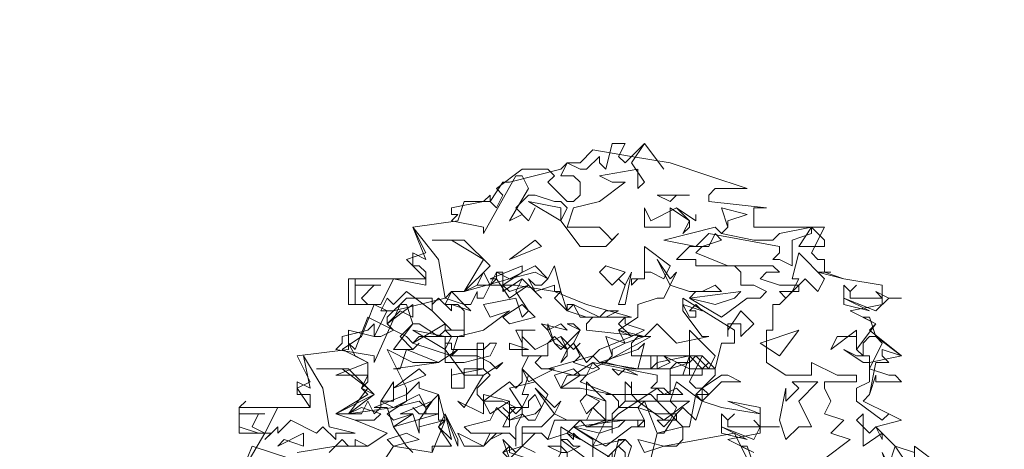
# Model space of a CAD drawing. Header units: millimetres. Extents: x 4234 to 4704, y 1542 to 2004.
# Tile 253 of 256: x 4499 to 4515, y 1862 to 1869. Entities that reach past the tile are written whole.
import ezdxf

# ---------------------------------------------------------------- set-up
doc = ezdxf.new("R2010")
doc.units = ezdxf.units.MM
doc.linetypes.add('DASHED', pattern=[19.05, 12.7, -6.35])
doc.layers.add('BOD', color=40, linetype='Continuous')
doc.layers.add('DIMENSIONS', color=7, linetype='Continuous')

# ---------------------------------------------------------------- blocks, each defined once
blk = doc.blocks.new('A$Cf9015526')
at = {"color": 116, "lineweight": 0, "true_color": 0x136734}
for points in [[(1.5989, 3.5976), (1.6211, 3.5754), (1.6877, 3.642), (1.7544, 3.5532), (1.6877, 3.642), (1.6433, 3.5754), (1.6877, 3.5087), (1.6655, 3.4865), (1.6655, 3.5532), (1.5323, 3.5309), (1.5767, 3.5087), (1.6211, 3.5087), (1.5323, 3.4421), (1.4435, 3.4199), (1.4213, 3.3533), (1.4435, 3.3533), (1.5323, 3.3533), (1.5545, 3.3311), (1.5767, 3.3089), (1.5989, 3.3311), (1.5545, 3.2867), (1.4657, 3.2867), (1.3991, 3.3755), (1.4213, 3.4199), (1.3991, 3.4421), (1.3768, 3.4421), (1.3102, 3.4643), (1.288, 3.4643), (1.2436, 3.4199), (1.288, 3.3755), (1.3102, 3.4199), (1.288, 3.3755), (1.2658, 3.3977), (1.2214, 3.3755), (1.288, 3.4865), (1.2658, 3.5309), (1.2436, 3.5309), (1.1326, 3.3311), (1.1326, 3.3533), (1.0215, 3.3755), (1.0437, 3.3977), (1.0215, 3.3977), (1.0215, 3.4199), (1.1326, 3.4421), (1.1548, 3.4643), (1.1548, 3.4421), (1.177, 3.4199), (1.1992, 3.4643), (1.177, 3.4865), (1.2658, 3.5532), (1.3546, 3.5532), (1.3768, 3.5309), (1.3546, 3.5087), (1.4213, 3.4421), (1.4435, 3.4421), (1.4657, 3.4643), (1.4657, 3.5087), (1.4435, 3.5309), (1.3991, 3.5309), (1.4213, 3.5754), (1.4657, 3.5532), (1.4879, 3.5532), (1.5323, 3.5976), (1.5323, 3.5754), (1.5545, 3.5532), (1.5767, 3.642), (1.6211, 3.642)], [(1.3991, 3.3755), (1.288, 3.4421), (1.3991, 3.4199)], [(1.7988, 3.4643), (1.7766, 3.4421), (1.7322, 3.4643), (1.8432, 3.4643)], [(1.7988, 3.4199), (1.8432, 3.3755), (1.8432, 3.3533), (1.821, 3.3311), (1.8432, 3.3755), (1.7766, 3.4199), (1.7766, 3.3977), (1.7766, 3.3533), (1.6877, 3.3533), (1.6877, 3.4199), (1.71, 3.3755)], [(1.9764, 3.3755), (1.9764, 3.3533), (1.9542, 3.3311), (2.0653, 3.3089), (2.1319, 3.3089), (2.1541, 3.3311), (2.2651, 3.3533), (2.2651, 3.3311), (2.1985, 3.3089), (2.1985, 3.22), (2.1541, 3.2423), (2.1319, 3.2423), (2.1541, 3.2645), (2.1541, 3.2867), (1.9098, 3.3311), (1.8654, 3.2867), (1.7544, 3.3089), (1.932, 3.3533), (1.9542, 3.3311), (1.9764, 3.3533), (1.9542, 3.4199), (2.0431, 3.3977)], [(1.8654, 3.3977), (1.8654, 3.3755), (1.7988, 3.4199), (1.8654, 3.3755)], [(0.9993, 3.109), (1.0659, 3.0868), (1.0882, 3.0646), (1.0215, 3.0868), (1.0215, 3.0646), (0.9771, 3.109), (0.9549, 3.0868), (0.9549, 3.0646), (0.8661, 3.1312), (0.8217, 3.0868), (0.7995, 3.109), (0.7773, 3.0646), (0.7995, 3.0646), (0.755, 3.0868), (0.6884, 3.0868), (0.6884, 3.1756), (0.6884, 3.1534), (0.7773, 3.1534), (0.755, 3.1534), (0.7106, 3.109), (0.7328, 3.0868), (0.7773, 3.0868), (0.8217, 3.1756), (0.9327, 3.1534), (0.9327, 3.1978), (0.9105, 3.22), (0.8883, 3.22), (0.8883, 3.2645), (0.9327, 3.2423), (0.8883, 3.3533), (0.9771, 3.2423)], [(2.3095, 3.2867), (2.2207, 3.2867), (2.2651, 3.3533), (2.3095, 3.3089)], [(1.1548, 3.22), (1.0659, 3.1312), (1.1326, 3.2423), (1.0215, 3.3089), (0.9549, 3.3089), (1.0659, 3.3089)], [(1.2214, 3.2423), (1.3102, 3.3089), (1.3324, 3.2867)], [(1.8876, 3.2867), (1.8654, 3.2645), (1.9764, 3.22), (1.8654, 3.22), (1.8654, 3.2423), (1.7988, 3.2423), (1.8432, 3.2867), (1.9098, 3.2867), (1.932, 3.3311), (1.9542, 3.3089)], [(1.7544, 3.1756), (1.71, 3.1978), (1.6877, 3.1978), (1.6877, 3.1756), (1.6655, 3.1756), (1.6433, 3.1534), (1.6433, 3.1756), (1.6877, 3.1756), (1.6877, 3.22), (1.6877, 3.2867), (1.7766, 3.22)], [(2.2873, 3.1312), (2.2429, 3.1756), (2.2207, 3.1534), (2.2207, 3.1312), (2.1985, 3.1312), (2.1763, 3.109), (2.1541, 3.1312), (2.1985, 3.1312), (2.2207, 3.1756), (2.1985, 3.1756), (2.2207, 3.2645), (2.3095, 3.1756)], [(1.1992, 3.1534), (1.1992, 3.1312), (1.2658, 3.1756), (1.3324, 3.109), (1.2658, 3.1756), (1.2436, 3.1312), (1.288, 3.0646), (1.2658, 3.0424), (1.2436, 3.109), (1.1326, 3.0868), (1.1548, 3.0424), (1.2214, 3.0646), (1.1326, 2.998), (1.0437, 2.9758), (1.0215, 2.9091), (1.1104, 2.9091), (1.1548, 2.8869), (1.177, 2.8647), (1.1992, 2.8869), (1.1326, 2.8425), (1.0659, 2.8425), (0.9993, 2.9314), (1.0215, 2.9758), (0.9993, 2.998), (0.9771, 2.9758), (0.9105, 3.0202), (0.8883, 3.0202), (0.8439, 2.9758), (0.8883, 2.9314), (0.9105, 2.9536), (0.8883, 2.9314), (0.8661, 2.9314), (0.8217, 2.9314), (0.8883, 3.0202), (0.8661, 3.0868), (0.8439, 3.0868), (0.755, 2.8869), (0.755, 2.9091), (0.6218, 2.9314), (0.644, 2.9536), (0.644, 2.9758), (0.7328, 2.998), (0.755, 3.0202), (0.755, 2.9758), (0.7773, 2.9758), (0.8217, 2.998), (0.7995, 3.0202), (0.7995, 3.0424), (0.8661, 3.109), (0.9549, 3.109), (0.9549, 3.0646), (1.0215, 2.998), (1.0437, 2.998), (1.0659, 2.998), (1.0659, 3.0646), (1.0437, 3.0868), (0.9993, 3.0868), (1.0215, 3.1312), (1.0659, 3.0868), (1.0882, 3.0868), (1.1104, 3.1312), (1.1104, 3.109), (1.1326, 3.109), (1.177, 3.1978), (1.1992, 3.1978)], [(1.3768, 3.1312), (1.3768, 3.1534), (1.3102, 3.1312), (1.288, 3.1756), (1.3102, 3.1534), (1.3324, 3.1534), (1.3546, 3.1756), (1.3102, 3.1978), (1.2214, 3.1756), (1.0659, 3.1312), (1.1104, 3.1534), (1.1326, 3.1978), (1.1548, 3.1534), (1.177, 3.1756), (1.177, 3.1978), (1.2214, 3.1756), (1.3102, 3.22), (1.3546, 3.1756), (1.3768, 3.22), (1.3991, 3.1312)], [(1.1992, 3.1534), (1.2214, 3.1312), (1.288, 3.1534), (1.2214, 3.109), (1.177, 3.1756), (1.1548, 3.1756), (1.2658, 3.22), (1.2658, 3.1978)], [(1.5767, 3.1534), (1.5323, 3.1978), (1.5545, 3.22), (1.6211, 3.1978)], [(1.5989, 3.0868), (1.6211, 3.1534), (1.5989, 3.1756), (1.6211, 3.1534), (1.6433, 3.1978), (1.6211, 3.0868)], [(2.3095, 3.1978), (2.3762, 3.1756), (2.3095, 3.1978), (2.2873, 3.1978), (2.3318, 3.1978)], [(1.3768, 3.109), (1.3991, 3.1312), (1.4213, 3.0646)], [(1.932, 3.0868), (1.8432, 3.109), (2.0209, 3.1312), (1.9986, 3.109)], [(2.4206, 3.1534), (2.3984, 3.1312), (2.3984, 3.109), (2.4872, 3.109), (2.5094, 3.109), (2.4872, 3.1312), (2.5316, 3.109), (2.576, 3.109), (2.5316, 3.109), (2.4872, 3.0646), (2.3762, 3.109), (2.3762, 3.1534), (2.3984, 3.1312)], [(2.3762, 3.0868), (2.3762, 3.109), (2.465, 3.0646)], [(0.8439, 3.0646), (0.7995, 3.0202), (0.8883, 3.0868), (0.8883, 3.0424)], [(1.2214, 3.0202), (1.1992, 3.0424), (1.2658, 3.0868), (1.3102, 3.0424)], [(1.4213, 3.0646), (1.4879, 3.0424), (1.4213, 3.0646), (1.4213, 3.0868), (1.4435, 3.0868)], [(1.5545, 3.0646), (1.5989, 3.0646), (1.5545, 3.0424), (1.4657, 3.0424), (1.4435, 3.0868), (1.5323, 3.0424)], [(1.8876, 3.0646), (1.8654, 3.0868), (1.8432, 3.0646), (1.8654, 3.0646), (1.8654, 3.0424), (1.8432, 3.0424), (1.821, 3.0868)], [(2.0209, 2.9758), (2.0209, 3.0202), (1.9986, 3.0202), (1.9764, 3.0202), (1.9764, 2.9758), (1.9764, 2.998), (2.0209, 3.0646), (2.0653, 3.0202)], [(1.6877, 2.998), (1.6433, 2.9758), (1.5989, 3.0202), (1.6211, 3.0424), (1.6211, 3.0202)], [(2.4872, 2.9758), (2.576, 2.9091), (2.5094, 2.9314), (2.5094, 2.9091), (2.5316, 2.8869), (2.4872, 2.8869), (2.465, 2.7759), (2.4428, 2.7537), (2.5316, 2.7093), (2.576, 2.6871), (2.5316, 2.7093), (2.5094, 2.6871), (2.4206, 2.7537), (2.4206, 2.7981), (2.465, 2.8203), (2.465, 2.8647), (2.5094, 2.9536), (2.4872, 2.9758), (2.465, 2.9758), (2.4428, 2.9536), (2.4428, 2.9091), (2.4206, 2.9314), (2.4206, 2.9758), (2.354, 2.9758), (2.3318, 2.9314), (2.4206, 2.998), (2.4206, 2.9536), (2.4206, 2.9314), (2.4872, 3.0202), (2.4428, 3.0424), (2.465, 3.0424)], [(0.9993, 2.9314), (0.8883, 2.998), (0.9993, 2.9758)], [(1.2658, 2.998), (1.2658, 2.9536), (1.2436, 2.998), (1.3102, 2.998)], [(1.3991, 3.0202), (1.3546, 2.998), (1.3324, 3.0202), (1.4213, 2.998)], [(1.6211, 2.9536), (1.5989, 2.998), (1.6877, 2.9758)], [(1.9098, 2.8647), (1.8654, 2.9091), (1.8432, 2.8869), (1.8432, 2.8425), (1.821, 2.8425), (1.7988, 2.8425), (1.7766, 2.8425), (1.8432, 2.8425), (1.8432, 2.9091), (1.8432, 2.998), (1.932, 2.9091)], [(2.0875, 2.9536), (2.2207, 2.998), (2.1541, 2.9091)], [(1.3991, 2.9758), (1.4213, 2.9314), (1.4213, 2.9091), (1.3991, 2.8869), (1.4213, 2.9314), (1.3768, 2.9758), (1.3546, 2.9536), (1.3546, 2.9091), (1.2658, 2.9091), (1.2658, 2.9758), (1.3102, 2.9314)], [(1.5767, 2.9314), (1.5767, 2.9091), (1.5545, 2.8869), (1.6433, 2.8647), (1.71, 2.8647), (1.7322, 2.8869), (1.8432, 2.9091), (1.8432, 2.8869), (1.7766, 2.8647), (1.7766, 2.7759), (1.7544, 2.7981), (1.71, 2.7981), (1.7322, 2.8203), (1.7322, 2.8425), (1.5101, 2.8869), (1.4435, 2.8425), (1.3546, 2.8647), (1.5101, 2.9091), (1.5323, 2.8869), (1.5545, 2.8869), (1.5767, 2.9091), (1.5545, 2.9758), (1.6211, 2.9536)], [(1.4657, 2.9536), (1.4435, 2.9314), (1.3991, 2.9758), (1.4435, 2.9314)], [(0.8217, 2.8647), (0.8439, 2.8647), (0.8661, 2.9314), (0.9771, 2.8869)], [(1.1326, 2.9314), (1.1548, 2.9536), (1.177, 2.9536), (1.1548, 2.9091), (1.0659, 2.8869), (0.9993, 2.8869), (0.9993, 2.9536), (1.0215, 2.9536), (1.0215, 2.9314)], [(1.1548, 2.8425), (1.1104, 2.7981), (1.1104, 2.7759), (1.1326, 2.7537), (1.2214, 2.8203), (1.2436, 2.7981), (1.2658, 2.8203), (1.2658, 2.8647), (1.3102, 2.8203), (1.2214, 2.7981), (1.2658, 2.7315), (1.2658, 2.7093), (1.2214, 2.6871), (1.2214, 2.7093), (1.2436, 2.7315), (1.1992, 2.7537), (1.1326, 2.7537), (1.1326, 2.7093), (1.0437, 2.7537), (1.0659, 2.7315), (1.1326, 2.8425), (1.1104, 2.8425), (1.1104, 2.9536), (1.1326, 2.9536), (1.1326, 2.8647)], [(1.2214, 2.9314), (1.2214, 2.9536), (1.288, 2.9314)], [(1.5323, 2.8869), (1.6655, 2.9314), (1.6877, 2.9536), (1.6655, 2.8647)], [(2.4428, 2.9091), (2.465, 2.9091), (2.465, 2.8869), (2.4428, 2.8869), (2.3762, 2.9314), (2.4206, 2.9091)], [(0.5996, 2.6649), (0.6884, 2.6427), (0.6218, 2.6427), (0.6218, 2.6205), (0.5774, 2.6649), (0.5552, 2.6427), (0.4664, 2.6871), (0.4219, 2.6427), (0.4219, 2.6649), (0.3775, 2.6205), (0.3997, 2.6427), (0.3553, 2.6427), (0.2887, 2.6649), (0.2887, 2.7315), (0.3109, 2.7537), (0.2887, 2.7315), (0.2887, 2.7093), (0.3775, 2.7093), (0.3553, 2.7093), (0.3331, 2.6649), (0.3775, 2.6427), (0.4219, 2.7315), (0.533, 2.7315), (0.533, 2.7537), (0.533, 2.7759), (0.4886, 2.7759), (0.4886, 2.8203), (0.533, 2.7981), (0.5108, 2.9091), (0.5774, 2.7981)], [(1.3546, 2.9091), (1.3324, 2.9091), (1.3102, 2.8869), (1.3324, 2.8647), (1.3768, 2.8647), (1.288, 2.8203), (1.2658, 2.8647), (1.288, 2.9091)], [(1.8876, 2.8425), (1.821, 2.8425), (1.8432, 2.9091), (1.8876, 2.8647)], [(0.755, 2.7759), (0.6662, 2.7093), (0.7328, 2.7981), (0.644, 2.8647), (0.5552, 2.8647), (0.6662, 2.8647)], [(0.8217, 2.7981), (0.9105, 2.8647), (0.9327, 2.8425)], [(1.1326, 2.8647), (1.0659, 2.8647), (1.0659, 2.7981), (1.0215, 2.7981), (1.0215, 2.8647), (1.0215, 2.8425)], [(1.3991, 2.7981), (1.3768, 2.8425), (1.4435, 2.8647), (1.4657, 2.8425)], [(1.4879, 2.8425), (1.4657, 2.8203), (1.5767, 2.7759), (1.4657, 2.7981), (1.3991, 2.7981), (1.4213, 2.8425), (1.4879, 2.8425), (1.5101, 2.8869), (1.5323, 2.8647)], [(1.6211, 2.8647), (1.6655, 2.8425), (1.5767, 2.8647), (1.5989, 2.8425)], [(1.3324, 2.7315), (1.3102, 2.7759), (1.288, 2.7537), (1.288, 2.7315), (1.2658, 2.7315), (1.2436, 2.7093), (1.2214, 2.7315), (1.2658, 2.7315), (1.288, 2.7759), (1.2658, 2.7759), (1.288, 2.8425), (1.3546, 2.7759)], [(2.0209, 2.8203), (1.9542, 2.8203), (1.9098, 2.7759), (1.8876, 2.7981), (1.9542, 2.8425), (1.9764, 2.8425)], [(0.7773, 2.7537), (0.8217, 2.8203), (0.8217, 2.7537)], [(1.8654, 2.6871), (1.821, 2.7315), (1.7988, 2.7093), (1.7988, 2.6871), (1.7766, 2.6871), (1.7544, 2.6649), (1.7322, 2.6871), (1.7766, 2.6871), (1.7988, 2.7315), (1.7766, 2.7537), (1.7988, 2.8203), (1.8876, 2.7537)], [(2.2207, 2.7537), (2.2651, 2.6649), (2.2207, 2.6649), (2.1763, 2.6205), (2.1541, 2.6871), (2.1763, 2.7981), (2.1763, 2.7759), (2.1763, 2.7537), (2.2207, 2.7981), (2.1985, 2.8203), (2.2873, 2.8203)], [(0.9771, 2.6871), (0.9771, 2.7093), (0.9105, 2.7093), (0.8883, 2.7315), (0.9105, 2.7093), (0.9327, 2.7093), (0.9327, 2.7315), (0.9105, 2.7537), (0.8217, 2.7315), (0.6662, 2.7093), (0.7106, 2.7093), (0.7328, 2.7537), (0.755, 2.7093), (0.7773, 2.7315), (0.7773, 2.7537), (0.8217, 2.7315), (0.9105, 2.7759), (0.9327, 2.7315), (0.9771, 2.7759), (0.9993, 2.6871)], [(0.7995, 2.7093), (0.8217, 2.6871), (0.8883, 2.7093), (0.8217, 2.6649), (0.7995, 2.7315), (0.755, 2.7315), (0.8661, 2.7759), (0.8661, 2.7537)], [(1.1548, 2.7093), (1.1326, 2.7537), (1.1326, 2.7759), (1.2214, 2.7537)], [(1.4879, 2.7093), (1.4657, 2.7537), (1.4879, 2.7759), (1.5323, 2.7537)], [(1.8876, 2.7537), (1.9542, 2.7315), (1.8876, 2.7537), (1.8654, 2.7759), (1.9098, 2.7759)], [(0.9105, 2.6871), (0.9105, 2.6649), (0.9993, 2.6871), (0.9105, 2.6649), (0.9105, 2.6427), (0.8883, 2.7093), (0.8439, 2.7093), (0.9549, 2.7537)], [(1.3102, 2.7093), (1.3324, 2.7315), (1.3102, 2.6871), (1.288, 2.6871), (1.2658, 2.7093), (1.2436, 2.6649), (1.2436, 2.5982), (1.2436, 2.6205), (1.2214, 2.6427), (1.1992, 2.6427), (1.1548, 2.6205), (1.1992, 2.6427), (1.0882, 2.6427), (1.0659, 2.6649), (1.1548, 2.6871), (1.177, 2.7315), (1.2214, 2.6871)], [(1.1992, 2.6649), (1.2214, 2.7093), (1.1992, 2.7315), (1.2214, 2.7093), (1.2214, 2.7537), (1.2214, 2.6649)], [(1.7544, 2.6871), (1.6655, 2.7537), (1.5989, 2.7093), (1.5767, 2.6871), (1.5767, 2.6427), (1.5767, 2.6649), (1.4879, 2.6649), (1.5767, 2.6871), (1.5767, 2.7093), (1.6211, 2.7537), (1.8432, 2.7537)], [(2.0875, 2.7093), (1.9764, 2.7537), (2.0875, 2.7315)], [(0.9771, 2.6649), (0.9993, 2.7093), (1.0215, 2.6205)], [(1.0437, 2.5982), (0.9993, 2.7093), (1.0437, 2.6205)], [(1.5323, 2.6427), (1.4435, 2.6649), (1.6211, 2.6871), (1.5989, 2.6649)], [(1.9986, 2.7093), (1.9764, 2.6871), (1.9764, 2.6649), (2.0653, 2.6649), (2.0875, 2.6649), (2.0653, 2.6871), (2.0875, 2.6649), (2.1541, 2.6649), (2.0875, 2.6649), (2.0653, 2.6205), (1.9542, 2.6649), (1.9542, 2.7093), (1.9764, 2.6871)], [(2.465, 2.6427), (2.4872, 2.6649), (2.5094, 2.6205), (2.5094, 2.6427), (2.4428, 2.5982), (2.4428, 2.7093), (2.4206, 2.6871)], [(1.9542, 2.6427), (1.9542, 2.6649), (2.0431, 2.6205)], [(0.4441, 2.6205), (0.4219, 2.5982), (0.5108, 2.6427), (0.5108, 2.5982)], [(0.8217, 2.5982), (0.7995, 2.6205), (0.8661, 2.6427), (0.9105, 2.6205)], [(1.1548, 2.6427), (1.177, 2.6427), (1.1326, 2.5982), (1.0659, 2.5982), (1.0437, 2.6427), (1.1326, 2.5982)], [(1.2658, 2.5982), (1.2214, 2.5538), (1.1992, 2.6205), (1.2436, 2.576)], [(1.4435, 2.5982), (1.4657, 2.5982), (1.4213, 2.576), (1.4213, 2.5538), (1.3991, 2.5316), (1.3991, 2.5094), (1.3768, 2.5316), (1.3991, 2.576), (1.3546, 2.5982), (1.3991, 2.5982), (1.4213, 2.576), (1.3991, 2.576), (1.3991, 2.6205), (1.4213, 2.6205)], [(1.4657, 2.6205), (1.4435, 2.6427), (1.4435, 2.6205), (1.4213, 2.6427)], [(1.6211, 2.5316), (1.6211, 2.576), (1.5989, 2.5982), (1.5767, 2.576), (1.5767, 2.5316), (1.5545, 2.5538), (1.6211, 2.6205), (1.6433, 2.5982)], [(1.6877, 2.576), (1.6655, 2.6205), (1.7544, 2.5982)], [(1.288, 2.5538), (1.2436, 2.5316), (1.1992, 2.576), (1.2214, 2.5982), (1.2214, 2.576)], [(2.5982, 2.5316), (2.6204, 2.5538), (2.6204, 2.5982), (2.7093, 2.5316), (2.6204, 2.465), (2.5982, 2.5094), (2.5316, 2.5094), (2.5094, 2.4872), (2.5316, 2.5094), (2.5094, 2.576), (2.5316, 2.5316), (2.5538, 2.5982)]]:
    blk.add_lwpolyline(points, close=True, dxfattribs=at)
for points in [[(0.4886, 2.576), (0.6218, 2.5982), (0.7328, 2.5982), (0.7995, 2.6427), (0.6884, 2.6871), (0.6218, 2.7093), (0.7328, 2.7759), (0.7106, 2.7981), (0.7328, 2.8203), (0.7328, 2.8425), (0.6218, 2.8425), (0.7328, 2.8869), (0.644, 2.9314), (0.7106, 2.9758), (0.755, 3.0868), (0.6662, 3.0868), (0.6662, 3.1756), (0.9327, 3.1756), (0.8661, 3.2423), (0.9327, 3.2645), (0.8883, 3.3533), (1.0437, 3.3755), (1.0659, 3.4421), (1.1548, 3.4421), (1.1992, 3.5087), (1.2214, 3.5087), (1.3991, 3.5532), (1.4213, 3.5754), (1.4657, 3.5754), (1.5101, 3.6198), (1.6433, 3.5976), (1.7766, 3.5754), (1.9098, 3.5309), (2.0431, 3.4865), (1.932, 3.4865), (1.9098, 3.4643), (1.9098, 3.4421), (2.1097, 3.4199), (2.0875, 3.4199), (2.0653, 3.4199), (2.0653, 3.3533), (2.3095, 3.3533), (2.2651, 3.2645), (2.2873, 3.2423), (2.3095, 3.2423), (2.3095, 3.1978), (2.2873, 3.1978), (2.3762, 3.1756), (2.5094, 3.1534), (2.5094, 3.0868), (2.3984, 3.0646), (2.4872, 3.0202), (2.465, 2.998), (2.576, 2.9091), (2.465, 2.8869), (2.465, 2.8647), (2.5316, 2.8425), (2.5538, 2.8425), (2.576, 2.8203), (2.4872, 2.8203), (2.4872, 2.8425), (2.465, 2.7759), (2.4428, 2.7537), (2.5316, 2.7093), (2.576, 2.6871), (2.4872, 2.6649), (2.5538, 2.5982), (2.6204, 2.576)], [(2.0431, 2.5538), (1.9986, 2.6427), (1.7544, 2.5982), (1.7988, 2.5982), (1.821, 2.6205), (1.821, 2.6649), (1.7322, 2.6427), (1.6877, 2.7537), (1.6211, 2.7537), (1.6211, 2.8203), (1.6433, 2.7981), (1.6433, 2.8203), (1.6433, 2.7981), (1.6433, 2.7759), (1.6655, 2.7537), (1.7322, 2.7981), (1.7544, 2.7759), (1.7988, 2.7981), (1.821, 2.7759), (1.7322, 2.7759), (1.7322, 2.7537), (1.821, 2.6649), (1.8432, 2.6649), (1.8654, 2.7759), (1.932, 2.8425), (1.932, 2.8647), (1.9098, 2.8647), (1.8432, 2.8647), (1.8432, 2.8869), (1.7988, 2.8869), (1.7766, 2.8647), (1.7544, 2.8647), (1.71, 2.8647), (1.71, 2.9091), (1.7322, 2.9091), (1.7322, 2.8647), (1.7766, 2.8869), (1.7544, 2.9091), (1.8432, 2.8647), (1.8876, 2.8647), (1.9098, 2.8869), (1.8876, 2.9091), (1.932, 2.8647), (1.9542, 2.9536), (1.9764, 2.9536), (1.9986, 2.9536), (1.9986, 2.998), (1.821, 3.109), (1.821, 3.0646), (1.8876, 2.9758), (1.9098, 2.9758), (1.7988, 2.9536), (1.7322, 3.0202), (1.6877, 2.9758), (1.71, 2.9758), (1.5101, 2.8647), (1.4435, 2.8869), (1.4657, 2.9091), (1.4435, 2.9536), (1.4213, 2.9314), (1.3768, 2.9536), (1.3546, 2.998), (1.3546, 3.0202), (1.3768, 2.9536), (1.3991, 2.9314), (1.4657, 2.998), (1.4435, 3.0202), (1.4213, 3.0202), (1.4657, 2.998), (1.4435, 2.9536), (1.4879, 2.8869), (1.5323, 2.9314), (1.6433, 2.9758), (1.5989, 2.998), (1.6655, 3.0424), (1.6655, 3.0868), (1.7322, 3.109), (1.7544, 3.109), (1.7766, 3.1534), (1.7322, 3.2423), (1.7766, 3.1756), (1.7988, 3.1978), (1.7766, 3.1534), (1.8432, 3.1312), (1.8876, 3.1312), (1.932, 3.1534), (1.9542, 3.1312), (1.8654, 3.1312), (1.8432, 3.109), (1.9542, 3.0424), (2.0431, 3.109), (2.0875, 3.109), (2.1097, 3.1312), (2.0653, 3.1534), (2.0209, 3.1534), (2.0209, 3.1978), (1.9986, 3.22), (1.9542, 3.22), (2.1319, 3.22), (2.1541, 3.1978), (2.1097, 3.1978), (2.0875, 3.1756), (2.1541, 3.1534), (2.2207, 3.1534), (2.1541, 3.0868), (2.1319, 3.0868), (2.1319, 2.998), (2.1097, 2.998), (2.1097, 2.8869), (2.1763, 2.8425), (2.2651, 2.8425), (2.2651, 2.8869), (2.354, 2.8425), (2.3762, 2.8425), (2.4206, 2.8425), (2.4206, 2.8203), (2.3095, 2.8203), (2.3095, 2.7981), (2.3318, 2.7537), (2.3095, 2.7093), (2.3762, 2.6871), (2.3318, 2.6427), (2.3984, 2.6205), (2.3095, 2.5538)], [(0.3109, 2.5316), (0.3775, 2.6427), (0.2887, 2.6427), (0.2887, 2.7315), (0.533, 2.7315), (0.4886, 2.7981), (0.533, 2.8203), (0.4886, 2.9091), (0.6662, 2.9314), (0.6662, 2.998), (0.755, 2.9758), (0.7995, 3.0646), (0.8217, 3.0646), (0.9993, 3.109), (1.0215, 3.1312), (1.0659, 3.1312), (1.1104, 3.1534), (1.2436, 3.1534), (1.3768, 3.1312), (1.4879, 3.0868), (1.6433, 3.0424), (1.5101, 3.0424), (1.4879, 3.0202), (1.4879, 2.998), (1.6877, 2.9758), (1.6655, 2.9758), (1.6433, 2.9536), (1.6433, 2.9091), (1.8876, 2.9091), (1.8432, 2.8203), (1.8654, 2.7981), (1.8876, 2.7981), (1.8876, 2.7537), (1.9542, 2.7315), (2.0875, 2.7093), (2.0875, 2.6427), (1.9764, 2.6205), (2.0653, 2.576)], [(0.9549, 2.576), (0.9993, 2.6871), (0.9771, 2.6649), (1.0215, 2.5982), (0.9549, 2.5982), (0.9549, 2.576), (0.8217, 2.5982), (0.7773, 2.5316)], [(0.5996, 2.576), (0.644, 2.6205), (0.6662, 2.5982), (0.6884, 2.5982), (0.6884, 2.6205), (0.7328, 2.5982), (0.7995, 2.6427), (0.6884, 2.6871), (0.755, 2.6871), (0.7773, 2.7093), (0.7106, 2.7315), (0.6662, 2.7093), (0.6218, 2.7093), (0.755, 2.7759), (0.7106, 2.7981), (0.7328, 2.8425), (0.7328, 2.8869), (0.6884, 2.9091), (0.6662, 2.9536), (0.6884, 2.9314), (0.7328, 3.0424), (0.8661, 2.9758), (0.8883, 2.9536), (0.9993, 3.0202), (0.9993, 2.998), (1.0659, 2.998), (1.0659, 2.9758), (0.9105, 2.9758), (0.8883, 2.9536), (1.0215, 2.9091), (1.0437, 2.9314), (0.9771, 2.8869), (0.8883, 2.8869), (0.7995, 2.9314), (0.8661, 2.7981), (0.8661, 2.7759), (0.9105, 2.8203), (0.9105, 2.7981), (0.9771, 2.7759), (0.9771, 2.7093), (0.8217, 2.6649), (0.8661, 2.5982), (0.8883, 2.576)], [(1.5767, 2.5538), (1.3991, 2.6649), (1.3991, 2.6205), (1.4879, 2.5538)], [(1.1992, 2.576), (1.2658, 2.5982), (1.2658, 2.6649), (1.3102, 2.6649), (1.3324, 2.6649), (1.3768, 2.7093), (1.3102, 2.7981), (1.3768, 2.7315), (1.3991, 2.7537), (1.3768, 2.7093), (1.4213, 2.6871), (1.4879, 2.6871), (1.5101, 2.7315), (1.5545, 2.6871), (1.4657, 2.6871), (1.4435, 2.6649), (1.5545, 2.5982), (1.6433, 2.6649), (1.6655, 2.6649), (1.6877, 2.6871), (1.6655, 2.7315), (1.5989, 2.7315), (1.5989, 2.7537), (1.5767, 2.7759), (1.5545, 2.7759), (1.71, 2.7759), (1.7322, 2.7537), (1.6877, 2.7537), (1.6655, 2.7315), (1.7322, 2.7093), (1.7544, 2.7093), (1.7988, 2.7093), (1.7544, 2.6427), (1.7322, 2.6427), (1.71, 2.5538)], [(1.5101, 2.5538), (1.5101, 2.6205), (1.4435, 2.6649), (1.4213, 2.6427), (1.3546, 2.6205), (1.3324, 2.6427), (1.3102, 2.6427), (1.2658, 2.5982), (1.3102, 2.576), (1.2658, 2.5982), (1.2658, 2.6427), (1.3324, 2.6427), (1.3546, 2.6205), (1.3768, 2.6871), (1.4657, 2.6871), (1.4879, 2.6649), (1.5545, 2.6871), (1.5545, 2.7093), (1.5545, 2.7537), (1.4879, 2.7759), (1.4879, 2.8203), (1.5545, 2.7537), (1.5545, 2.6871), (1.5767, 2.6871), (1.6655, 2.6871), (1.6877, 2.6871), (1.6877, 2.6649), (1.6655, 2.6649), (1.6655, 2.6871), (1.5545, 2.6871), (1.5101, 2.5982), (1.6211, 2.6205), (1.5989, 2.6205), (1.5767, 2.5316)], [(0.2887, 2.4872), (0.3331, 2.5982), (0.4664, 2.5538)], [(2.0653, 2.576), (2.0209, 2.5982), (2.0431, 2.5982), (2.0653, 2.5316)]]:
    blk.add_lwpolyline(points, dxfattribs=at)

msp = doc.modelspace()

# ---------------------------------------------------------------- hatches: boundary and pattern name
at = {"layer": 'DIMENSIONS'}
h = msp.add_hatch(dxfattribs=at)
h.set_pattern_fill('GRASS', color=256, scale=0.5)
h.set_pattern_definition([(90, (3399.144, -158.445), (-8.980256, 8.980256), [2.38125, -15.57926]), (45, (3399.144, -158.445), (-8.980256, 8.980256), [2.38125, -10.31875]), (135, (3399.144, -158.445), (-8.980256, -8.980256), [2.38125, -10.31875])])
h.paths.add_polyline_path([(4417.642, 1844.325), (4423.295, 1838.251), (4434.997, 1847.63), (4469.633, 1855.411), (4513.149, 1877.657), (4531.91, 1892.866), (4546.887, 1910.457), (4556.576, 1922.748), (4577.553, 1933.381), (4592.745, 1936.647), (4614.987, 1937.27), (4624.025, 1937.27), (4633.352, 1938.711), (4636.398, 1940.231), (4631.843, 1952.387, 0.161807)])
h.paths.add_polyline_path([(4631.843, 1952.387), (4629.875, 1957.638), (4629.402, 1957.362), (4621.324, 1958.355), (4615.855, 1959.613), (4597.306, 1970.684), (4571.563, 1964.436), (4571.563, 1952.35), (4556.657, 1951.293), (4533.205, 1949.701), (4514.014, 1931.759), (4500.094, 1928.388), (4467.514, 1910.265), (4457.649, 1889.768), (4440.095, 1876.858), (4418.61, 1858.458), (4410.164, 1852.361), (4417.642, 1844.325, -0.161807)])
h.paths.add_polyline_path([(4548.079, 1916.6), (4552.857, 1929.938), (4546.693, 1932.146), (4541.915, 1918.808)], flags=24)
h.paths.add_polyline_path([(4503.056, 1883.274), (4507.833, 1896.612), (4501.67, 1898.82), (4496.892, 1885.482)], flags=24)
h.paths.add_polyline_path([(4451.737, 1857.409), (4456.514, 1870.747), (4450.351, 1872.954), (4445.573, 1859.617)], flags=24)
h.paths.add_polyline_path([(4412.993, 1854.337), (4417.077, 1849.949), (4419.339, 1852.055), (4415.256, 1856.442)], flags=24)
h.paths.add_polyline_path([(4596.347, 1950.181), (4601.125, 1963.518), (4594.961, 1965.726), (4590.184, 1952.389)], flags=24)
h.paths.add_polyline_path([(4509.799, 1914.44), (4520.772, 1919.976), (4517.122, 1927.21), (4506.149, 1921.675)], flags=24)
h.paths.add_polyline_path([(4321.655, 1898.427), (4326.034, 1896.392), (4327.337, 1899.195), (4322.958, 1901.23)], flags=9)
h.paths.add_polyline_path([(4333.436, 1891.996), (4338.276, 1888.46), (4340.1, 1890.956), (4335.26, 1894.492)], flags=9)
h.paths.add_polyline_path([(4351.195, 1875.643), (4355.521, 1871.494), (4357.661, 1873.726), (4353.334, 1877.874)], flags=9)
h.paths.add_polyline_path([(4373.922, 1853.781), (4378.272, 1849.657), (4380.399, 1851.901), (4376.049, 1856.024)], flags=9)
h.paths.add_polyline_path([(4389.205, 1846.109), (4392.546, 1849.595), (4390.314, 1851.734), (4386.973, 1848.248)], flags=9)
h.paths.add_polyline_path([(4407.974, 1825.893), (4411.638, 1829.038), (4409.624, 1831.383), (4405.961, 1828.238)], flags=9)
h.paths.add_polyline_path([(4405.697, 1823.188), (4408.835, 1819.518), (4411.185, 1821.527), (4408.046, 1825.197)], flags=9)
h.paths.add_polyline_path([(4412.076, 1813.536), (4414.857, 1808.226), (4417.596, 1809.66), (4414.815, 1814.97)], flags=9)
h.paths.add_polyline_path([(4306.063, 1735.531), (4308.37, 1742.308), (4305.444, 1743.304), (4303.137, 1736.527)], flags=9)
h.paths.add_polyline_path([(4289.124, 1902.077), (4295.062, 1902.894), (4294.64, 1905.956), (4288.702, 1905.139)], flags=9)
h.paths.add_polyline_path([(4305.67, 1902.469), (4311.525, 1901.187), (4312.186, 1904.206), (4306.331, 1905.488)], flags=9)
h.paths.add_polyline_path([(4434.212, 1813.221), (4438.6, 1817.304), (4436.494, 1819.567), (4432.106, 1815.483)], flags=9)
h.paths.add_polyline_path([(4381.102, 1865.727), (4385.185, 1861.34), (4387.448, 1863.446), (4383.365, 1867.833)], flags=9)
h.paths.add_polyline_path([(4421.978, 1821.805), (4426.062, 1817.417), (4428.324, 1819.523), (4424.241, 1823.911)], flags=9)
h.paths.add_polyline_path([(4410.395, 1823.868), (4413.93, 1827.157), (4411.824, 1829.42), (4408.289, 1826.131)], flags=9)
h.paths.add_polyline_path([(4387.391, 1817.486), (4392.169, 1830.823), (4386.005, 1833.031), (4381.227, 1819.694)], flags=9)
h.paths.add_polyline_path([(4347.973, 1750.06), (4352.75, 1763.397), (4346.587, 1765.605), (4341.809, 1752.268)], flags=9)
h.paths.add_polyline_path([(4341.432, 1678.315), (4346.21, 1691.652), (4340.046, 1693.86), (4335.269, 1680.523)], flags=9)
h.paths.add_polyline_path([(4323.367, 1583.702), (4328.145, 1597.039), (4321.981, 1599.247), (4317.204, 1585.909)], flags=9)
h.paths.add_polyline_path([(4335.365, 1700.446), (4339.979, 1713.328), (4330.825, 1716.607), (4326.211, 1703.726)], flags=9)
h.paths.add_polyline_path([(4396.179, 1839.031), (4404.655, 1830.211), (4406.861, 1832.33), (4398.385, 1841.151)], flags=9)
h.paths.add_polyline_path([(4396.433, 1860.296), (4402.629, 1853.776), (4403.712, 1854.806), (4397.517, 1861.325)], flags=9)
h.paths.add_polyline_path([(4349.014, 1900.377), (4363.585, 1891.161), (4365.102, 1893.559), (4350.531, 1902.776)], flags=9)
h.paths.add_polyline_path([(4438.666, 1769.752), (4437.611, 1764.115), (4441.328, 1763.419), (4442.383, 1769.056)], flags=9)
h.paths.add_polyline_path([(4432.339, 1775.082), (4431.592, 1769.395), (4435.341, 1768.902), (4436.089, 1774.588)], flags=9)
h.paths.add_polyline_path([(4446.576, 1765.01), (4445.473, 1759.382), (4449.184, 1758.654), (4450.287, 1764.282)], flags=9)
h.paths.add_polyline_path([(4333.28, 1902.136), (4338.08, 1900.158), (4339.521, 1903.654), (4334.722, 1905.632)], flags=9)
h.paths.add_polyline_path([(4335.517, 1907.037), (4340.858, 1904.947), (4342.235, 1908.469), (4336.895, 1910.559)], flags=9)
h.paths.add_polyline_path([(4338.313, 1912.555), (4343.753, 1910.74), (4344.95, 1914.327), (4339.509, 1916.142)], flags=9)
h.paths.add_polyline_path([(4390.585, 1863.01), (4393.613, 1859.818), (4396.592, 1862.643), (4393.563, 1865.836)], flags=9)
h.paths.add_polyline_path([(4431.119, 1819.228), (4434.15, 1816.033), (4437.129, 1818.858), (4434.097, 1822.054)], flags=9)
h.paths.add_polyline_path([(4421.135, 1830.165), (4424.164, 1826.973), (4427.142, 1829.798), (4424.114, 1832.991)], flags=9)
h.paths.add_polyline_path([(4410.884, 1841.214), (4413.913, 1838.022), (4416.891, 1840.847), (4413.863, 1844.04)], flags=9)
h.paths.add_polyline_path([(4400.588, 1852.195), (4403.617, 1849.002), (4406.596, 1851.828), (4403.567, 1855.02)], flags=9)
h.paths.add_polyline_path([(4378.865, 1874.762), (4381.896, 1871.566), (4384.875, 1874.392), (4381.843, 1877.588)], flags=9)

# ---------------------------------------------------------------- linework, layer by layer
at = {"layer": 'DIMENSIONS', "linetype": 'DASHED', "lineweight": 5}
msp.add_arc((4687.332, 1576.07), 380.386, 98.38805, 135.15279, dxfattribs=at)

# ---------------------------------------------------------------- block references
at = {"layer": 'BOD', "xscale": 4.480026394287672, "yscale": 4.480026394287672, "zscale": 4.480026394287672}
msp.add_blockref('A$Cf9015526', (4501.398, 1850.447, 480.917), dxfattribs=at)

doc.saveas('drawing.dxf')
